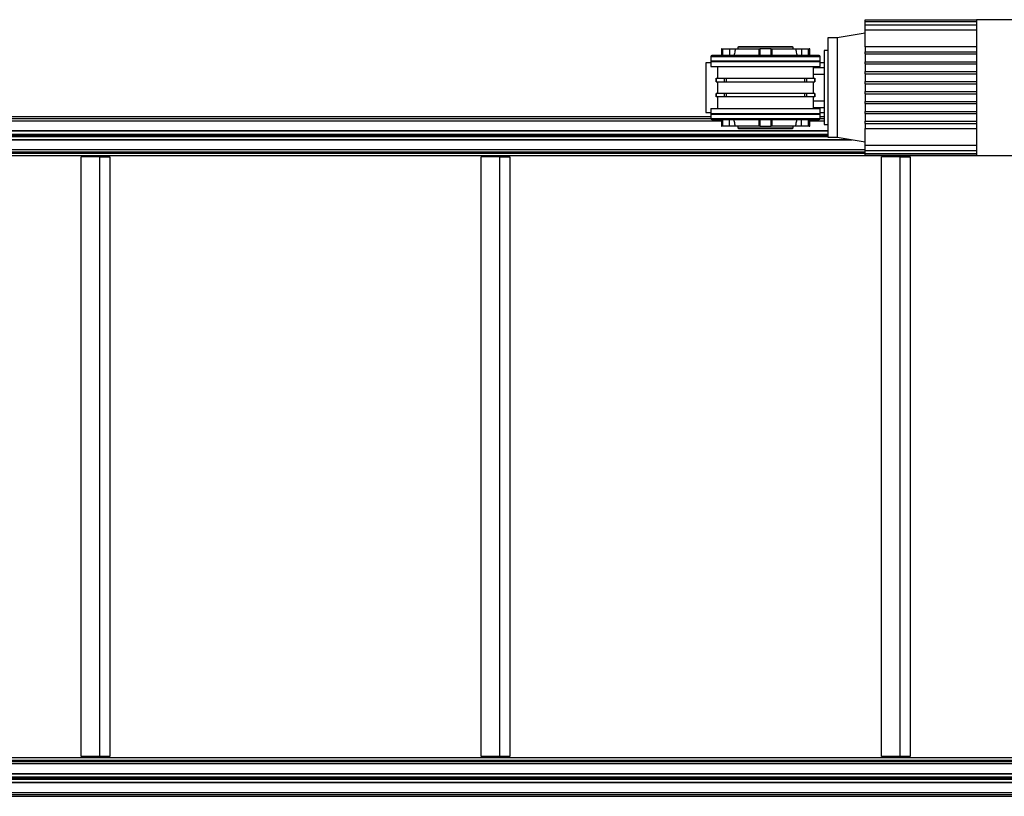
# Model space of a CAD drawing. Header units: millimetres. Extents: x 0 to 420, y 0 to 297.
# Tile 3 of 30: x 106 to 156, y 84 to 123. Entities that reach past the tile are written whole.
import ezdxf

# ---------------------------------------------------------------- set-up
doc = ezdxf.new("R2010")
doc.units = ezdxf.units.MM

msp = doc.modelspace()

# ---------------------------------------------------------------- linework, layer by layer
at = {"color": 7, "linetype": 'Continuous', "lineweight": 25}
for p, q in [((148.56617, 123.04814), (148.56617, 123.13017)), ((148.56617, 123.13017), (154.1257, 123.13017)), ((148.56617, 123.04814), (154.1257, 123.04814)), ((148.56617, 122.88637), (148.56617, 123.04814)), ((156.91787, 123.14377), (154.1257, 123.14377)), ((154.1257, 123.14377), (154.1257, 123.13017)), ((154.1257, 123.13017), (154.1257, 123.04814)), ((154.1257, 123.04814), (154.1257, 122.88637)), ((148.56617, 122.88637), (154.1257, 122.88637)), ((148.56617, 122.63145), (148.56617, 122.88637)), ((148.56617, 121.78905), (148.56617, 122.63145)), ((148.56617, 122.63145), (154.1257, 122.63145)), ((154.1257, 122.88637), (154.1257, 122.63145)), ((154.1257, 122.63145), (154.1257, 121.5443)), ((147.17628, 122.23372), (146.70747, 122.23372)), ((146.70747, 122.23372), (146.70747, 117.26986)), ((148.56617, 122.46537), (147.17628, 122.23372)), ((147.17628, 122.23372), (147.17628, 117.26986)), ((141.38511, 121.68218), (141.38511, 121.35126)), ((141.40331, 121.68218), (141.38511, 121.68218)), ((141.40331, 121.35126), (141.40331, 121.68218)), ((141.40331, 121.68218), (141.45801, 121.68218)), ((141.45801, 121.35126), (141.45801, 121.68218)), ((141.45801, 121.68218), (141.79876, 121.68218)), ((141.79876, 121.68218), (142.08387, 121.68218)), ((141.79876, 121.68218), (141.79876, 121.35126)), ((142.08387, 121.68218), (143.26034, 121.68218)), ((142.23999, 121.79249), (142.21242, 121.76491)), ((142.21242, 121.76491), (142.21242, 121.68218)), ((144.97012, 121.76491), (142.21242, 121.76491)), ((144.94254, 121.79249), (142.23999, 121.79249)), ((143.26034, 121.68218), (143.26034, 121.35126)), ((143.26034, 121.68218), (143.30843, 121.68218)), ((143.30843, 121.68218), (143.30843, 121.35126)), ((143.87411, 121.68218), (143.30843, 121.68218)), ((143.87411, 121.35126), (143.87411, 121.68218)), ((143.87411, 121.68218), (143.92219, 121.68218)), ((143.92219, 121.35126), (143.92219, 121.68218)), ((143.92219, 121.68218), (145.09867, 121.68218)), ((144.97012, 121.76491), (144.94254, 121.79249)), ((144.97012, 121.68218), (144.97012, 121.76491)), ((145.09867, 121.68218), (145.38378, 121.68218)), ((145.38378, 121.68218), (145.72453, 121.68218)), ((145.38378, 121.68218), (145.38378, 121.35126)), ((145.72453, 121.68218), (145.72453, 121.35126)), ((145.72453, 121.68218), (145.77923, 121.68218)), ((145.77923, 121.68218), (145.77923, 121.35126)), ((145.79743, 121.68218), (145.77923, 121.68218)), ((145.79743, 121.35126), (145.79743, 121.68218)), ((146.70747, 121.59945), (146.51444, 121.59945)), ((146.51444, 121.59945), (146.51444, 117.90413)), ((148.56617, 121.78905), (148.56617, 121.5443)), ((154.1257, 121.78905), (148.56617, 121.78905)), ((148.56617, 121.5443), (154.1257, 121.5443)), ((148.56617, 121.43399), (148.56617, 121.5443)), ((154.1257, 121.5443), (154.1257, 121.04791)), ((140.86114, 121.2961), (140.86114, 121.07549)), ((146.3214, 121.2961), (140.86114, 121.2961)), ((140.86114, 121.07549), (140.88872, 121.04791)), ((146.3214, 121.07549), (140.86114, 121.07549)), ((140.86114, 121.04791), (140.86114, 120.79972)), ((146.3214, 121.04791), (140.86114, 121.04791)), ((146.26624, 121.35126), (140.9163, 121.35126)), ((146.29382, 121.04791), (146.3214, 121.07549)), ((146.3214, 121.07549), (146.3214, 121.2961)), ((146.3214, 120.79972), (146.3214, 121.04791)), ((148.56617, 121.43399), (154.1257, 121.43399)), ((148.56617, 121.43399), (148.56617, 121.04791)), ((148.56617, 120.9376), (148.56617, 121.04791)), ((148.56617, 121.04791), (154.1257, 121.04791)), ((154.1257, 121.04791), (154.1257, 120.55152)), ((140.61295, 120.99276), (140.61295, 118.51082)), ((140.86114, 120.99276), (140.61295, 120.99276)), ((140.86114, 120.79972), (146.3214, 120.79972)), ((141.19207, 120.79972), (141.19207, 120.21895)), ((145.99047, 120.21895), (145.99047, 120.79972)), ((145.99047, 120.7609), (146.51444, 120.7609)), ((146.51444, 120.99276), (146.3214, 120.99276)), ((148.56617, 120.9376), (154.1257, 120.9376)), ((148.56617, 120.9376), (148.56617, 120.55152)), ((148.56617, 120.55152), (154.1257, 120.55152)), ((148.56617, 120.44122), (148.56617, 120.55152)), ((154.1257, 120.55152), (154.1257, 120.05514)), ((141.12327, 120.21895), (141.12327, 120.04245)), ((141.12327, 120.21895), (141.12632, 120.21895)), ((141.12327, 120.04245), (141.12632, 120.04245)), ((141.12632, 120.04245), (141.12632, 120.21895)), ((141.12632, 120.21895), (141.53027, 120.21895)), ((141.12632, 120.04245), (141.53027, 120.04245)), ((141.19207, 120.04245), (141.19207, 119.46113)), ((141.53027, 120.21895), (141.53027, 120.04245)), ((141.53027, 120.21895), (141.63753, 120.21895)), ((141.53027, 120.04245), (141.63753, 120.04245)), ((141.63753, 120.04245), (141.63753, 120.21895)), ((141.63753, 120.21895), (145.54501, 120.21895)), ((141.63753, 120.04245), (145.54501, 120.04245)), ((145.54501, 120.21895), (145.54501, 120.04245)), ((145.54501, 120.21895), (145.65227, 120.21895)), ((145.54501, 120.04245), (145.65227, 120.04245)), ((145.65227, 120.04245), (145.65227, 120.21895)), ((145.65227, 120.21895), (146.05622, 120.21895)), ((145.65227, 120.04245), (146.05622, 120.04245)), ((146.51444, 120.41364), (145.99047, 120.41364)), ((145.99047, 119.46113), (145.99047, 120.04245)), ((146.05622, 120.21895), (146.05622, 120.04245)), ((146.05622, 120.21895), (146.05927, 120.21895)), ((146.05622, 120.04245), (146.05927, 120.04245)), ((146.05927, 120.04245), (146.05927, 120.21895)), ((148.56617, 120.44122), (154.1257, 120.44122)), ((148.56617, 120.44122), (148.56617, 120.05514)), ((148.56617, 119.94483), (148.56617, 120.05514)), ((148.56617, 120.05514), (154.1257, 120.05514)), ((154.1257, 120.05514), (154.1257, 119.44844)), ((148.56617, 119.94483), (154.1257, 119.94483)), ((148.56617, 119.94483), (148.56617, 119.55875)), ((148.56617, 119.55875), (154.1257, 119.55875)), ((148.56617, 119.44844), (148.56617, 119.55875)), ((141.12327, 119.46113), (141.12327, 119.28464)), ((141.12632, 119.46113), (141.12327, 119.46113)), ((141.12632, 119.28464), (141.12327, 119.28464)), ((141.12632, 119.28464), (141.12632, 119.46113)), ((141.53027, 119.46113), (141.12632, 119.46113)), ((141.53027, 119.28464), (141.12632, 119.28464)), ((141.19207, 119.28464), (141.19207, 118.70386)), ((141.53027, 119.46113), (141.53027, 119.28464)), ((141.63753, 119.46113), (141.53027, 119.46113)), ((141.63753, 119.28464), (141.53027, 119.28464)), ((141.63753, 119.28464), (141.63753, 119.46113)), ((145.54501, 119.46113), (141.63753, 119.46113)), ((145.54501, 119.28464), (141.63753, 119.28464)), ((145.54501, 119.46113), (145.54501, 119.28464)), ((145.65227, 119.46113), (145.54501, 119.46113)), ((145.65227, 119.28464), (145.54501, 119.28464)), ((145.65227, 119.28464), (145.65227, 119.46113)), ((146.05622, 119.46113), (145.65227, 119.46113)), ((146.05622, 119.28464), (145.65227, 119.28464)), ((145.99047, 118.70386), (145.99047, 119.28464)), ((145.99047, 119.08994), (146.51444, 119.08994)), ((146.05622, 119.46113), (146.05622, 119.28464)), ((146.05927, 119.46113), (146.05622, 119.46113)), ((146.05927, 119.28464), (146.05622, 119.28464)), ((146.05927, 119.28464), (146.05927, 119.46113)), ((148.56617, 119.44844), (154.1257, 119.44844)), ((148.56617, 119.44844), (148.56617, 119.06236)), ((148.56617, 118.95206), (148.56617, 119.06236)), ((148.56617, 119.06236), (154.1257, 119.06236)), ((154.1257, 119.44844), (154.1257, 118.95206)), ((140.86114, 118.70386), (140.86114, 118.45567)), ((140.86114, 118.70386), (146.3214, 118.70386)), ((146.51444, 118.74268), (145.99047, 118.74268)), ((146.3214, 118.45567), (146.3214, 118.70386)), ((148.56617, 118.95206), (154.1257, 118.95206)), ((148.56617, 118.95206), (148.56617, 118.56598)), ((148.56617, 118.45567), (148.56617, 118.56598)), ((148.56617, 118.56598), (154.1257, 118.56598)), ((154.1257, 118.95206), (154.1257, 118.45567)), ((65.96036, 118.20169), (140.86145, 118.20169)), ((66.00698, 118.09138), (141.38511, 118.09138)), ((140.86114, 118.28778), (67.69996, 118.28778)), ((140.61295, 118.51082), (140.86114, 118.51082)), ((140.88872, 118.45567), (140.86114, 118.42809)), ((140.86114, 118.45567), (146.3214, 118.45567)), ((140.86114, 118.42809), (140.86114, 118.20748)), ((140.86114, 118.42809), (146.3214, 118.42809)), ((140.86114, 118.20748), (146.3214, 118.20748)), ((140.9163, 118.15232), (146.26624, 118.15232)), ((141.38511, 118.15232), (141.38511, 117.8214)), ((141.40331, 117.8214), (141.40331, 118.15232)), ((141.45801, 117.8214), (141.45801, 118.15232)), ((141.79876, 117.8214), (141.79876, 118.15232)), ((143.26034, 118.15232), (143.26034, 117.8214)), ((143.30843, 118.15232), (143.30843, 117.8214)), ((143.87411, 117.8214), (143.87411, 118.15232)), ((143.92219, 117.8214), (143.92219, 118.15232)), ((145.38378, 117.8214), (145.38378, 118.15232)), ((145.72453, 118.15232), (145.72453, 117.8214)), ((145.77923, 118.15232), (145.77923, 117.8214)), ((145.79743, 117.8214), (145.79743, 118.15232)), ((145.79743, 118.09138), (146.51444, 118.09138)), ((146.3214, 118.42809), (146.29382, 118.45567)), ((146.32109, 118.20169), (146.51444, 118.20169)), ((146.3214, 118.51082), (146.51444, 118.51082)), ((146.3214, 118.20748), (146.3214, 118.42809)), ((146.51444, 118.28778), (146.3214, 118.28778)), ((148.56617, 118.45567), (154.1257, 118.45567)), ((148.56617, 118.45567), (148.56617, 118.06959)), ((148.56617, 117.95928), (148.56617, 118.06959)), ((148.56617, 118.06959), (154.1257, 118.06959)), ((154.1257, 118.45567), (154.1257, 117.95928)), ((65.97142, 117.58948), (146.70747, 117.58948)), ((66.00698, 117.60327), (146.70747, 117.60327)), ((141.38511, 117.8214), (141.40331, 117.8214)), ((141.45801, 117.8214), (141.40331, 117.8214)), ((141.79876, 117.8214), (141.45801, 117.8214)), ((142.08387, 117.8214), (141.79876, 117.8214)), ((143.26034, 117.8214), (142.08387, 117.8214)), ((142.21242, 117.8214), (142.21242, 117.73867)), ((142.21242, 117.73867), (142.23999, 117.71109)), ((142.21242, 117.73867), (144.97012, 117.73867)), ((142.23999, 117.71109), (144.94254, 117.71109)), ((143.30843, 117.8214), (143.26034, 117.8214)), ((143.30843, 117.8214), (143.87411, 117.8214)), ((143.92219, 117.8214), (143.87411, 117.8214)), ((145.09867, 117.8214), (143.92219, 117.8214)), ((144.94254, 117.71109), (144.97012, 117.73867)), ((144.97012, 117.73867), (144.97012, 117.8214)), ((145.38378, 117.8214), (145.09867, 117.8214)), ((145.72453, 117.8214), (145.38378, 117.8214)), ((145.77923, 117.8214), (145.72453, 117.8214)), ((145.77923, 117.8214), (145.79743, 117.8214)), ((146.51444, 117.90413), (146.70747, 117.90413)), ((148.56617, 117.95928), (154.1257, 117.95928)), ((148.56617, 117.95928), (148.56617, 117.71453)), ((148.56617, 117.71453), (154.1257, 117.71453)), ((148.56617, 116.87214), (148.56617, 117.71453)), ((154.1257, 117.95928), (154.1257, 116.87214)), ((65.97492, 117.43524), (146.70747, 117.43524)), ((65.97514, 117.4255), (146.70747, 117.4255)), ((65.97608, 117.38412), (146.70747, 117.38412)), ((65.97652, 117.36464), (146.70747, 117.36464)), ((65.97746, 117.32326), (146.70747, 117.32326)), ((65.97768, 117.31352), (146.70747, 117.31352)), ((65.98118, 117.15928), (147.83975, 117.15928)), ((66.00698, 117.14549), (147.92248, 117.14549)), ((146.70747, 117.26986), (147.17628, 117.26986)), ((147.17628, 117.26986), (148.56617, 117.03821)), ((66.00698, 116.65738), (148.56617, 116.65738)), ((148.56617, 116.87214), (154.1257, 116.87214)), ((148.56617, 116.61721), (148.56617, 116.87214)), ((148.56617, 116.61721), (154.1257, 116.61721)), ((148.56617, 116.45544), (148.56617, 116.61721)), ((154.1257, 116.87214), (154.1257, 116.61721)), ((154.1257, 116.61721), (154.1257, 116.45544)), ((64.89047, 116.35403), (213.35058, 116.35403)), ((65.10336, 116.47577), (148.56617, 116.47577)), ((65.27045, 116.48522), (148.56617, 116.48522)), ((65.99505, 116.54707), (148.56617, 116.54707)), ((109.39388, 86.35021), (109.39388, 116.29888)), ((110.32625, 116.29888), (109.39388, 116.29888)), ((110.32625, 116.29888), (110.82611, 116.29888)), ((110.32625, 86.35021), (110.32625, 116.29888)), ((110.82611, 116.29888), (110.82611, 86.35021)), ((130.32087, 116.29888), (129.38851, 116.29888)), ((129.38851, 86.35021), (129.38851, 116.29888)), ((130.32087, 116.29888), (130.82074, 116.29888)), ((130.32087, 86.35021), (130.32087, 116.29888)), ((130.82074, 116.29888), (130.82074, 86.35021)), ((148.56617, 116.45544), (154.1257, 116.45544)), ((148.56617, 116.37341), (148.56617, 116.45544)), ((148.56617, 116.37341), (154.1257, 116.37341)), ((150.3155, 116.29888), (149.38314, 116.29888)), ((149.38314, 86.35021), (149.38314, 116.29888)), ((150.3155, 86.35021), (150.3155, 116.29888)), ((150.3155, 116.29888), (150.81537, 116.29888)), ((150.81537, 116.29888), (150.81537, 86.35021)), ((154.1257, 116.45544), (154.1257, 116.37341)), ((154.1257, 116.37341), (154.1257, 116.35981)), ((154.1257, 116.35981), (156.91787, 116.35981)), ((64.89047, 86.29506), (213.35058, 86.29506)), ((65.10336, 86.17332), (213.56347, 86.17332)), ((65.27045, 86.16387), (213.73056, 86.16387)), ((65.99505, 86.10202), (195.88078, 86.10202)), ((110.32625, 86.35021), (109.39388, 86.35021)), ((110.82611, 86.35021), (110.32625, 86.35021)), ((130.32087, 86.35021), (129.38851, 86.35021)), ((130.82074, 86.35021), (130.32087, 86.35021)), ((150.3155, 86.35021), (149.38314, 86.35021)), ((150.81537, 86.35021), (150.3155, 86.35021)), ((66.00698, 85.99171), (195.87209, 85.99171)), ((65.97492, 85.21385), (195.87209, 85.21385)), ((65.97514, 85.22359), (195.87209, 85.22359)), ((65.97608, 85.26496), (195.87209, 85.26496)), ((65.97652, 85.28445), (195.87209, 85.28445)), ((65.97746, 85.32582), (195.87209, 85.32582)), ((65.97768, 85.33557), (195.87209, 85.33557)), ((65.98118, 85.48981), (195.87209, 85.48981)), ((66.00698, 85.5036), (195.87209, 85.5036)), ((65.97142, 85.05961), (195.87209, 85.05961)), ((66.00698, 85.04582), (195.8722, 85.04582)), ((65.96036, 84.4474), (214.42047, 84.4474)), ((66.00698, 84.5577), (214.46709, 84.5577)), ((67.69996, 84.36131), (211.01348, 84.36131))]:
    msp.add_line(p, q, dxfattribs=at)
for centre, start, end in [((140.9163, 121.2961), 90, 180), ((146.26624, 121.2961), 360, 90), ((140.9163, 118.20748), 180, 270), ((146.26624, 118.20748), 270, 360)]:
    msp.add_arc(centre, 0.05515, start, end, dxfattribs=at)
for points, knots in [([(142.08387, 121.68218), (142.07043, 121.60783), (142.05067, 121.4985), (142.02956, 121.38694), (142.0228, 121.35126)], [0, 0, 0, 0, 0.68016834, 1, 1, 1, 1]), ([(145.09867, 121.68218), (145.11211, 121.60783), (145.13186, 121.4985), (145.15298, 121.38694), (145.15973, 121.35126)], [0, 0, 0, 0, 0.680168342, 1, 1, 1, 1]), ([(142.08387, 117.8214), (142.07043, 117.89576), (142.05067, 118.00508), (142.02956, 118.11664), (142.0228, 118.15232)], [0, 0, 0, 0, 0.68016834, 1, 1, 1, 1]), ([(145.09867, 117.8214), (145.11211, 117.89576), (145.13186, 118.00508), (145.15298, 118.11664), (145.15973, 118.15232)], [0, 0, 0, 0, 0.68016834, 1, 1, 1, 1])]:
    msp.add_open_spline(points, degree=3, knots=knots, dxfattribs=at)

doc.saveas('drawing.dxf')
